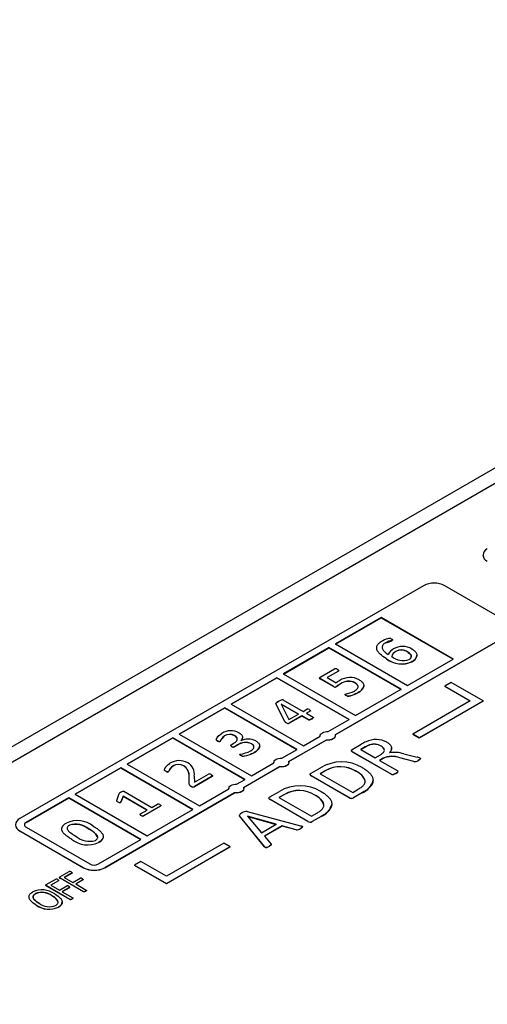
# Model space of a CAD drawing. Header units: millimetres. Extents: x 0 to 559, y 0 to 432.
# Tile 33 of 37: x 393 to 409, y 333 to 366. Entities that reach past the tile are written whole.
import ezdxf

# ---------------------------------------------------------------- set-up
doc = ezdxf.new("R2010")
doc.units = ezdxf.units.MM
doc.header["$LTSCALE"] = 2

msp = doc.modelspace()

# ---------------------------------------------------------------- linework, layer by layer
for p, q in [((434.957, 365.841), (370.115, 328.409)), ((371.006, 328.416), (435.707, 365.767)), ((408.69, 348.014), (408.69, 348.01)), ((406.715, 346.994), (393.28, 339.238)), ((409.544, 345.769), (407.422, 346.994)), ((405.301, 345.932), (403.781, 345.055)), ((403.784, 345.053), (405.301, 345.928)), ((407.705, 344.545), (405.301, 345.932)), ((405.301, 345.928), (405.301, 345.932)), ((405.301, 345.928), (407.702, 344.543)), ((403.77, 342.028), (409.544, 345.361)), ((409.544, 345.357), (403.77, 342.024)), ((403.569, 344.932), (402.048, 344.055)), ((402.052, 344.053), (403.569, 344.928)), ((405.973, 343.544), (403.569, 344.932)), ((403.569, 344.928), (403.569, 344.932)), ((403.569, 344.928), (405.969, 343.542)), ((403.781, 345.055), (406.185, 343.667)), ((405.45, 345.09), (405.45, 345.094)), ((405.675, 345.177), (405.675, 345.181)), ((405.682, 345.199), (405.682, 345.2)), ((405.792, 344.801), (405.792, 344.805)), ((406.188, 344.786), (406.188, 344.782)), ((406.494, 344.672), (406.494, 344.677)), ((405.482, 344.559), (405.482, 344.563)), ((406.185, 343.667), (407.705, 344.545)), ((406.328, 344.462), (406.328, 344.467)), ((401.836, 343.932), (400.316, 343.055)), ((400.319, 343.053), (401.836, 343.928)), ((404.24, 342.544), (401.836, 343.932)), ((401.836, 343.928), (401.836, 343.932)), ((401.836, 343.928), (404.237, 342.542)), ((402.048, 344.055), (404.452, 342.667)), ((403.277, 343.948), (403.757, 344.225)), ((403.884, 344.154), (403.508, 343.937)), ((403.508, 343.937), (403.81, 343.762)), ((403.884, 344.15), (403.511, 343.935)), ((403.884, 344.15), (403.884, 344.154)), ((403.715, 343.637), (403.281, 343.888)), ((403.281, 343.884), (403.281, 343.888)), ((403.715, 343.633), (403.281, 343.884)), ((403.715, 343.633), (403.715, 343.637)), ((403.81, 343.628), (403.81, 343.632)), ((403.954, 343.722), (403.954, 343.726)), ((404.433, 343.759), (404.433, 343.763)), ((404.726, 343.663), (404.726, 343.667)), ((407.634, 343.769), (407.422, 343.647)), ((407.422, 343.647), (408.271, 343.157)), ((407.422, 343.647), (407.422, 343.642)), ((408.267, 343.155), (407.422, 343.642)), ((408.695, 343.157), (407.634, 343.769)), ((404.138, 343.335), (404.138, 343.339)), ((404.452, 342.667), (405.973, 343.544)), ((404.531, 343.425), (404.531, 343.429)), ((400.316, 343.055), (402.72, 341.667)), ((402.086, 342.491), (401.805, 343.069)), ((401.805, 343.065), (401.805, 343.069)), ((402.086, 342.487), (401.805, 343.065)), ((401.975, 343.055), (401.974, 343.054)), ((401.974, 343.054), (402.232, 342.534)), ((402.555, 342.721), (401.975, 343.055)), ((401.975, 343.055), (401.975, 343.051)), ((401.976, 343.051), (402.552, 342.719)), ((402.038, 343.199), (402.711, 342.811)), ((408.271, 343.157), (406.362, 342.055)), ((406.574, 341.932), (408.695, 343.157)), ((408.695, 343.153), (406.574, 341.928)), ((408.695, 343.157), (408.695, 343.153)), ((400.104, 342.932), (398.583, 342.055)), ((398.587, 342.052), (400.104, 342.928)), ((402.508, 341.544), (400.104, 342.932)), ((400.104, 342.928), (400.104, 342.932)), ((400.104, 342.928), (402.504, 341.542)), ((402.232, 342.534), (402.555, 342.721)), ((402.664, 342.658), (402.248, 342.417)), ((402.664, 342.653), (402.248, 342.413)), ((402.888, 342.528), (402.664, 342.658)), ((402.664, 342.653), (402.664, 342.658)), ((402.888, 342.524), (402.664, 342.653)), ((402.711, 342.811), (402.831, 342.88)), ((402.941, 342.817), (402.82, 342.748)), ((402.82, 342.748), (403.044, 342.618)), ((402.941, 342.813), (402.824, 342.746)), ((402.941, 342.813), (402.941, 342.817)), ((402.086, 342.487), (402.086, 342.491)), ((402.153, 342.427), (402.153, 342.431)), ((402.248, 342.413), (402.248, 342.417)), ((402.888, 342.524), (402.888, 342.528)), ((402.991, 342.554), (402.991, 342.558)), ((403.051, 342.601), (403.051, 342.605)), ((403.54, 342.14), (404.24, 342.544)), ((398.583, 342.055), (400.988, 340.667)), ((400.087, 341.994), (400.087, 341.998)), ((400.43, 341.997), (400.43, 342.001)), ((402.72, 341.667), (403.277, 341.988)), ((403.276, 341.996), (403.276, 341.992)), ((403.276, 341.988), (403.276, 341.992)), ((406.362, 342.055), (406.362, 342.05)), ((406.362, 342.055), (406.574, 341.932)), ((406.574, 341.928), (406.362, 342.05)), ((398.371, 341.932), (396.851, 341.054)), ((396.855, 341.052), (398.371, 341.928)), ((400.776, 340.544), (398.371, 341.932)), ((398.371, 341.928), (398.371, 341.932)), ((398.371, 341.928), (400.772, 340.542)), ((399.863, 341.82), (399.863, 341.825)), ((399.941, 341.802), (399.941, 341.806)), ((400.31, 341.694), (400.403, 341.748)), ((400.33, 341.641), (400.33, 341.645)), ((400.522, 341.691), (400.42, 341.632)), ((400.522, 341.687), (400.42, 341.628)), ((400.42, 341.628), (400.42, 341.632)), ((400.522, 341.687), (400.522, 341.691)), ((400.631, 341.832), (400.632, 341.831)), ((400.693, 341.941), (400.693, 341.945)), ((400.991, 341.727), (400.991, 341.732)), ((401.263, 341.655), (401.263, 341.659)), ((402.225, 341.136), (403.471, 341.855)), ((403.471, 341.851), (402.225, 341.132)), ((403.471, 341.855), (403.471, 341.851)), ((404.345, 341.544), (404.644, 341.716)), ((404.931, 341.693), (404.931, 341.697)), ((405.304, 341.654), (405.304, 341.65)), ((406.574, 341.928), (406.574, 341.932)), ((400.606, 341.366), (400.606, 341.362)), ((400.638, 341.337), (400.638, 341.341)), ((401.07, 341.427), (401.07, 341.431)), ((401.995, 341.248), (402.508, 341.544)), ((405.655, 340.707), (404.352, 341.46)), ((404.352, 341.455), (404.352, 341.46)), ((405.655, 340.703), (404.352, 341.455)), ((404.776, 341.624), (404.629, 341.539)), ((404.629, 341.539), (405.108, 341.263)), ((404.633, 341.537), (404.776, 341.62)), ((404.776, 341.62), (404.776, 341.624)), ((405.108, 341.263), (405.278, 341.361)), ((405.649, 341.582), (405.649, 341.586)), ((406.058, 341.395), (406.499, 341.288)), ((396.851, 341.054), (399.255, 339.667)), ((398.38, 340.99), (398.38, 340.994)), ((398.734, 340.994), (398.734, 340.998)), ((400.988, 340.667), (401.732, 341.096)), ((401.732, 341.104), (401.732, 341.1)), ((401.732, 341.096), (401.732, 341.1)), ((405.374, 341.249), (405.253, 341.179)), ((405.253, 341.179), (405.862, 340.828)), ((405.374, 341.245), (405.257, 341.177)), ((405.374, 341.245), (405.374, 341.249)), ((406.389, 341.143), (405.922, 341.262)), ((405.922, 341.258), (405.922, 341.262)), ((406.389, 341.139), (405.922, 341.258)), ((406.389, 341.139), (406.389, 341.143)), ((406.538, 341.172), (406.538, 341.176)), ((406.616, 341.234), (406.616, 341.238)), ((396.639, 340.932), (395.119, 340.054)), ((395.122, 340.052), (396.639, 340.928)), ((399.043, 339.544), (396.639, 340.932)), ((396.639, 340.928), (396.639, 340.932)), ((396.639, 340.928), (399.04, 339.542)), ((398.137, 340.817), (398.137, 340.821)), ((398.226, 340.794), (398.226, 340.798)), ((399.088, 340.649), (399.09, 340.45)), ((399.09, 340.45), (399.557, 340.72)), ((399.683, 340.648), (399.091, 340.306)), ((399.683, 340.644), (399.091, 340.302)), ((399.683, 340.644), (399.683, 340.648)), ((399.691, 340.669), (399.691, 340.67)), ((400.726, 340.271), (401.926, 340.963)), ((401.926, 340.959), (400.726, 340.267)), ((401.926, 340.963), (401.926, 340.959)), ((402.973, 340.751), (403.291, 340.935)), ((404.241, 339.939), (402.979, 340.667)), ((402.979, 340.663), (402.979, 340.667)), ((404.241, 339.935), (402.979, 340.663)), ((403.459, 340.84), (403.277, 340.735)), ((403.277, 340.735), (404.359, 340.111)), ((403.459, 340.836), (403.281, 340.733)), ((403.459, 340.836), (403.459, 340.84)), ((404.471, 340.814), (404.471, 340.81)), ((405.655, 340.703), (405.655, 340.707)), ((405.794, 340.743), (405.794, 340.747)), ((398.921, 340.389), (398.917, 340.634)), ((398.917, 340.63), (398.917, 340.634)), ((398.921, 340.385), (398.917, 340.63)), ((398.921, 340.385), (398.921, 340.389)), ((398.98, 340.312), (398.98, 340.316)), ((400.496, 340.383), (400.776, 340.544)), ((405.035, 340.512), (405.035, 340.516)), ((395.119, 340.054), (397.523, 338.666)), ((396.109, 337.605), (400.427, 340.098)), ((400.427, 340.094), (396.109, 337.601)), ((396.509, 339.841), (396.586, 340.073)), ((396.741, 340.148), (397.67, 339.612)), ((399.091, 340.302), (399.091, 340.306)), ((399.255, 339.667), (400.233, 340.231)), ((400.233, 340.239), (400.233, 340.235)), ((400.233, 340.231), (400.233, 340.235)), ((400.427, 340.098), (400.427, 340.094)), ((401.6, 339.959), (401.918, 340.143)), ((402.086, 340.047), (401.905, 339.943)), ((402.086, 340.043), (401.908, 339.941)), ((402.086, 340.043), (402.086, 340.047)), ((403.099, 340.022), (403.099, 340.018)), ((404.359, 340.111), (404.542, 340.217)), ((404.685, 340.107), (404.387, 339.935)), ((404.685, 340.103), (404.387, 339.931)), ((404.685, 340.103), (404.685, 340.107)), ((394.907, 339.932), (393.492, 339.115)), ((393.492, 339.111), (394.907, 339.928)), ((397.311, 338.544), (394.907, 339.932)), ((394.907, 339.928), (394.907, 339.932)), ((394.907, 339.928), (397.307, 338.542)), ((396.549, 339.787), (396.549, 339.791)), ((396.718, 339.981), (396.643, 339.794)), ((396.718, 339.977), (396.643, 339.789)), ((396.643, 339.789), (396.643, 339.794)), ((397.514, 339.522), (396.718, 339.981)), ((396.718, 339.977), (396.718, 339.981)), ((397.51, 339.52), (396.718, 339.977)), ((397.67, 339.612), (397.859, 339.722)), ((402.868, 339.146), (401.607, 339.875)), ((401.607, 339.87), (401.607, 339.875)), ((402.868, 339.142), (401.607, 339.87)), ((401.905, 339.943), (402.986, 339.318)), ((403.663, 339.719), (403.663, 339.724)), ((404.241, 339.935), (404.241, 339.939)), ((404.387, 339.931), (404.387, 339.935)), ((397.294, 339.395), (397.514, 339.522)), ((397.32, 339.342), (397.32, 339.346)), ((397.968, 339.658), (397.404, 339.332)), ((397.968, 339.654), (397.404, 339.328)), ((397.404, 339.328), (397.404, 339.332)), ((397.523, 338.666), (399.043, 339.544)), ((397.968, 339.654), (397.968, 339.658)), ((401.422, 338.308), (400.595, 339.335)), ((400.595, 339.331), (400.595, 339.335)), ((400.847, 339.479), (402.626, 339.002)), ((402.986, 339.318), (403.17, 339.424)), ((393.492, 339.115), (393.492, 339.111)), ((394.931, 339.018), (394.931, 339.022)), ((401.422, 338.304), (400.595, 339.331)), ((400.861, 339.316), (400.86, 339.315)), ((400.86, 339.315), (401.322, 338.766)), ((401.816, 339.051), (400.861, 339.316)), ((400.861, 339.316), (400.861, 339.314)), ((400.863, 339.311), (401.811, 339.048)), ((401.322, 338.766), (401.816, 339.051)), ((402.868, 339.142), (402.868, 339.146)), ((403.312, 339.314), (403.014, 339.142)), ((403.312, 339.31), (403.014, 339.138)), ((403.014, 339.138), (403.014, 339.142)), ((403.312, 339.31), (403.312, 339.314)), ((393.28, 338.83), (395.401, 337.605)), ((393.28, 338.826), (393.28, 338.83)), ((395.401, 337.601), (393.28, 338.826)), ((393.492, 338.952), (395.614, 337.728)), ((395.584, 338.886), (395.584, 338.882)), ((402.011, 338.995), (401.421, 338.655)), ((402.011, 338.991), (401.423, 338.652)), ((402.473, 338.869), (402.011, 338.995)), ((402.011, 338.991), (402.011, 338.995)), ((402.473, 338.865), (402.011, 338.991)), ((402.473, 338.865), (402.473, 338.869)), ((402.616, 338.909), (402.616, 338.913)), ((395.002, 338.551), (395.002, 338.555)), ((395.896, 337.728), (397.311, 338.544)), ((395.901, 338.443), (395.901, 338.447)), ((396.055, 338.642), (396.054, 338.619)), ((396.056, 338.638), (396.056, 338.643)), ((400.068, 338.422), (398.159, 337.319)), ((400.281, 338.299), (400.068, 338.422)), ((401.421, 338.655), (401.641, 338.393)), ((401.645, 338.358), (401.645, 338.362)), ((398.159, 337.074), (400.281, 338.299)), ((400.281, 338.295), (398.159, 337.07)), ((400.281, 338.299), (400.281, 338.295)), ((401.422, 338.304), (401.422, 338.308)), ((401.575, 338.307), (401.575, 338.311)), ((397.311, 337.809), (397.099, 337.687)), ((398.159, 337.319), (397.311, 337.809)), ((394.608, 337.301), (394.923, 337.483)), ((395.018, 337.428), (394.761, 337.28)), ((395.018, 337.424), (394.765, 337.278)), ((395.018, 337.424), (395.018, 337.428)), ((395.02, 337.443), (395.02, 337.443)), ((395.401, 337.605), (395.401, 337.601)), ((396.109, 337.601), (396.109, 337.605)), ((397.099, 337.687), (397.099, 337.683)), ((397.099, 337.687), (398.159, 337.074)), ((398.159, 337.07), (397.099, 337.683)), ((394.161, 337.043), (394.476, 337.225)), ((394.57, 337.17), (394.314, 337.022)), ((394.57, 337.166), (394.317, 337.02)), ((394.57, 337.166), (394.57, 337.17)), ((394.572, 337.185), (394.572, 337.185)), ((395.397, 336.806), (394.619, 337.255)), ((394.619, 337.251), (394.619, 337.255)), ((395.397, 336.802), (394.619, 337.251)), ((394.761, 337.28), (395.047, 337.115)), ((395.047, 337.115), (395.289, 337.255)), ((395.382, 337.202), (395.14, 337.062)), ((395.14, 337.062), (395.49, 336.859)), ((395.382, 337.197), (395.143, 337.059)), ((395.382, 337.197), (395.382, 337.202)), ((395.384, 337.216), (395.384, 337.216)), ((398.159, 337.07), (398.159, 337.074)), ((393.803, 336.737), (393.803, 336.741)), ((394.95, 336.547), (394.171, 336.997)), ((394.171, 336.993), (394.171, 336.997)), ((394.95, 336.543), (394.171, 336.993)), ((394.314, 337.022), (394.6, 336.857)), ((394.6, 336.857), (394.842, 336.997)), ((394.935, 336.943), (394.693, 336.803)), ((394.693, 336.803), (395.043, 336.601)), ((394.935, 336.939), (394.696, 336.801)), ((394.935, 336.939), (394.935, 336.943)), ((394.937, 336.958), (394.937, 336.958)), ((395.397, 336.802), (395.397, 336.806)), ((395.464, 336.816), (395.464, 336.82)), ((395.495, 336.84), (395.495, 336.844)), ((394.352, 336.67), (394.352, 336.666)), ((394.692, 336.452), (394.692, 336.456)), ((394.95, 336.543), (394.95, 336.547)), ((395.017, 336.558), (395.017, 336.562)), ((395.048, 336.582), (395.048, 336.586)), ((393.83, 336.357), (393.83, 336.361)), ((394.564, 336.287), (394.564, 336.291))]:
    msp.add_line(p, q)
at = {"flags": 128}
for points in [[(405.345, 345.16), (405.36, 345.168), (405.42, 345.198), (405.486, 345.224), (405.527, 345.237), (405.556, 345.245), (405.576, 345.248), (405.591, 345.247), (405.612, 345.242), (405.643, 345.227)], [(405.482, 344.563), (405.468, 344.572), (405.413, 344.605), (405.361, 344.64), (405.313, 344.677), (405.268, 344.715), (405.248, 344.735), (405.23, 344.756), (405.213, 344.777), (405.198, 344.798), (405.184, 344.82), (405.173, 344.842), (405.164, 344.865), (405.159, 344.888), (405.156, 344.911), (405.156, 344.934), (405.159, 344.957), (405.166, 344.98), (405.175, 345.002), (405.188, 345.024), (405.203, 345.045), (405.221, 345.066), (405.241, 345.086), (405.264, 345.105), (405.288, 345.123), (405.316, 345.142), (405.345, 345.16)], [(405.45, 345.094), (405.436, 345.086), (405.41, 345.068), (405.388, 345.049), (405.368, 345.029), (405.354, 345.007), (405.344, 344.985), (405.338, 344.962), (405.337, 344.939), (405.341, 344.916), (405.348, 344.893), (405.359, 344.871), (405.372, 344.849), (405.389, 344.828), (405.408, 344.808), (405.429, 344.788), (405.452, 344.769), (405.476, 344.75), (405.507, 344.728), (405.541, 344.706)], [(405.643, 345.227), (405.657, 345.218), (405.671, 345.21), (405.682, 345.2), (405.684, 345.194), (405.683, 345.188), (405.679, 345.184), (405.675, 345.181)], [(405.643, 345.222), (405.657, 345.214), (405.682, 345.196), (405.684, 345.19), (405.683, 345.184), (405.68, 345.18), (405.675, 345.177)], [(406.232, 344.537), (406.246, 344.545), (406.259, 344.554), (406.27, 344.564), (406.289, 344.584), (406.296, 344.595), (406.302, 344.606), (406.305, 344.617), (406.308, 344.629), (406.307, 344.652), (406.301, 344.674), (406.29, 344.697), (406.283, 344.707), (406.265, 344.728), (406.244, 344.747), (406.217, 344.767), (406.188, 344.786)], [(406.188, 344.782), (406.201, 344.774), (406.251, 344.737), (406.281, 344.705), (406.299, 344.675), (406.307, 344.648), (406.304, 344.626)], [(406.329, 344.884), (406.343, 344.876), (406.37, 344.859), (406.394, 344.84), (406.417, 344.821), (406.437, 344.801), (406.454, 344.781), (406.469, 344.759), (406.48, 344.737), (406.489, 344.714), (406.493, 344.691), (406.493, 344.668), (406.49, 344.645), (406.484, 344.622), (406.473, 344.6), (406.46, 344.578), (406.444, 344.557), (406.425, 344.537), (406.403, 344.517), (406.379, 344.499), (406.354, 344.482), (406.328, 344.467)], [(403.281, 343.888), (403.267, 343.897), (403.256, 343.91), (403.253, 343.921), (403.257, 343.931), (403.277, 343.948)], [(403.254, 343.919), (403.257, 343.927), (403.277, 343.944)], [(403.85, 344.207), (403.864, 344.199), (403.876, 344.19), (403.89, 344.175), (403.892, 344.168), (403.892, 344.162), (403.888, 344.157), (403.884, 344.154)], [(403.85, 344.203), (403.864, 344.195), (403.886, 344.175), (403.891, 344.168), (403.892, 344.159), (403.889, 344.154), (403.884, 344.15)], [(403.954, 343.722), (403.94, 343.714), (403.886, 343.679), (403.849, 343.653), (403.81, 343.628)], [(404.414, 343.487), (404.428, 343.496), (404.454, 343.513), (404.478, 343.532), (404.499, 343.551), (404.516, 343.572), (404.529, 343.594), (404.536, 343.617), (404.538, 343.64), (404.533, 343.663), (404.522, 343.685), (404.507, 343.707), (404.486, 343.726), (404.461, 343.745), (404.433, 343.763)], [(404.537, 343.619), (404.537, 343.643), (404.528, 343.67), (404.489, 343.72), (404.433, 343.759)], [(404.574, 343.862), (404.588, 343.853), (404.615, 343.836), (404.639, 343.818), (404.661, 343.798), (404.68, 343.778), (404.696, 343.757), (404.709, 343.735), (404.719, 343.713), (404.724, 343.69), (404.726, 343.667), (404.724, 343.644), (404.719, 343.621), (404.71, 343.598), (404.699, 343.576), (404.684, 343.554), (404.667, 343.534), (404.647, 343.513), (404.625, 343.494), (404.602, 343.475), (404.577, 343.457), (404.531, 343.429)], [(404.138, 343.339), (404.124, 343.347), (404.107, 343.361), (404.102, 343.367), (404.101, 343.374), (404.103, 343.378), (404.106, 343.382), (404.108, 343.383)], [(404.138, 343.335), (404.124, 343.343), (404.107, 343.357), (404.102, 343.363), (404.101, 343.37), (404.101, 343.371)], [(404.531, 343.429), (404.516, 343.421), (404.456, 343.39), (404.392, 343.363), (404.358, 343.35), (404.324, 343.339), (404.288, 343.328), (404.261, 343.321), (404.227, 343.314), (404.207, 343.313), (404.188, 343.316), (404.161, 343.326), (404.138, 343.339)], [(404.531, 343.425), (404.516, 343.417), (404.456, 343.386), (404.392, 343.359), (404.358, 343.346), (404.324, 343.335), (404.273, 343.32), (404.234, 343.311), (404.213, 343.309), (404.195, 343.31), (404.17, 343.318), (404.138, 343.335)], [(401.805, 343.069), (401.806, 343.08), (401.814, 343.092)], [(401.805, 343.065), (401.806, 343.076), (401.814, 343.088)], [(401.818, 343.094), (401.845, 343.115), (401.895, 343.146)], [(401.895, 343.15), (401.909, 343.158), (401.97, 343.188), (401.989, 343.195), (402.015, 343.202), (402.025, 343.203), (402.031, 343.202), (402.038, 343.199)], [(402.917, 342.866), (402.931, 342.858), (402.948, 342.84), (402.951, 342.833), (402.949, 342.825), (402.944, 342.819), (402.941, 342.817)], [(402.917, 342.862), (402.931, 342.854), (402.947, 342.837)], [(402.951, 342.829), (402.951, 342.829), (402.949, 342.821), (402.944, 342.815), (402.941, 342.813)], [(403.044, 342.618), (403.05, 342.613), (403.052, 342.609), (403.05, 342.603), (403.044, 342.595), (403.036, 342.588), (403.018, 342.574), (402.991, 342.558)], [(402.991, 342.558), (402.976, 342.55), (402.946, 342.535), (402.934, 342.53), (402.916, 342.525), (402.908, 342.524), (402.899, 342.524), (402.892, 342.526), (402.888, 342.528)], [(402.991, 342.554), (402.976, 342.546), (402.946, 342.53), (402.921, 342.522), (402.912, 342.52), (402.903, 342.52), (402.896, 342.521), (402.889, 342.524), (402.888, 342.524)], [(399.863, 341.825), (399.849, 341.833), (399.837, 341.842), (399.829, 341.849), (399.823, 341.858), (399.82, 341.871), (399.823, 341.886), (399.835, 341.915), (399.852, 341.943), (399.873, 341.969), (399.897, 341.995), (399.924, 342.02), (399.954, 342.044), (400.008, 342.079)], [(399.863, 341.82), (399.849, 341.829), (399.827, 341.847), (399.82, 341.867), (399.835, 341.911), (399.849, 341.935), (399.867, 341.958), (399.909, 342.003), (399.933, 342.024), (400.008, 342.074)], [(400.403, 341.748), (400.417, 341.757), (400.443, 341.774), (400.466, 341.793), (400.486, 341.813), (400.502, 341.834), (400.512, 341.857), (400.517, 341.88), (400.516, 341.903), (400.509, 341.925), (400.495, 341.947), (400.477, 341.968), (400.455, 341.985), (400.43, 342.001)], [(400.572, 342.1), (400.585, 342.091), (400.611, 342.074), (400.635, 342.055), (400.655, 342.035), (400.671, 342.014), (400.683, 341.992), (400.691, 341.969), (400.693, 341.946), (400.691, 341.923), (400.684, 341.9), (400.672, 341.878), (400.664, 341.866), (400.649, 341.849), (400.631, 341.832)], [(403.277, 341.988), (403.279, 342.018), (403.293, 342.047), (403.316, 342.074), (403.349, 342.098), (403.39, 342.117), (403.437, 342.131), (403.487, 342.138), (403.54, 342.14)], [(403.77, 342.028), (403.776, 341.992), (403.766, 341.956), (403.742, 341.922), (403.703, 341.894), (403.653, 341.871), (403.595, 341.857), (403.533, 341.852), (403.471, 341.855)], [(403.77, 342.024), (403.776, 341.988), (403.766, 341.952), (403.742, 341.918), (403.703, 341.89), (403.653, 341.867), (403.595, 341.853), (403.533, 341.847), (403.471, 341.851)], [(399.941, 341.806), (399.932, 341.802), (399.924, 341.801), (399.917, 341.801), (399.905, 341.804), (399.887, 341.811), (399.863, 341.825)], [(400.33, 341.645), (400.316, 341.654), (400.301, 341.667), (400.297, 341.676), (400.299, 341.684), (400.305, 341.691), (400.31, 341.694)], [(400.959, 341.493), (400.973, 341.501), (400.999, 341.519), (401.022, 341.537), (401.042, 341.558), (401.057, 341.579), (401.068, 341.601), (401.072, 341.622), (401.07, 341.643), (401.063, 341.662), (401.052, 341.681), (401.036, 341.698), (401.016, 341.716), (400.991, 341.732)], [(401.071, 341.614), (401.072, 341.619), (401.061, 341.662), (401.047, 341.683), (400.991, 341.727)], [(401.131, 341.831), (401.145, 341.822), (401.171, 341.805), (401.195, 341.786), (401.215, 341.766), (401.232, 341.746), (401.246, 341.724), (401.255, 341.701), (401.261, 341.678), (401.263, 341.655), (401.26, 341.632), (401.254, 341.609), (401.244, 341.587), (401.23, 341.565), (401.214, 341.544), (401.195, 341.524), (401.174, 341.504), (401.152, 341.485), (401.127, 341.467), (401.099, 341.449), (401.07, 341.431)], [(405.278, 341.361), (405.291, 341.37), (405.318, 341.387), (405.342, 341.405), (405.364, 341.425), (405.382, 341.445), (405.396, 341.467), (405.406, 341.489), (405.411, 341.512), (405.41, 341.536), (405.403, 341.558), (405.391, 341.581), (405.374, 341.601), (405.353, 341.621), (405.329, 341.638), (405.304, 341.654)], [(405.495, 341.784), (405.509, 341.776), (405.535, 341.759), (405.56, 341.74), (405.582, 341.721), (405.602, 341.701), (405.618, 341.68), (405.631, 341.658), (405.641, 341.636), (405.647, 341.613), (405.649, 341.59), (405.648, 341.567), (405.644, 341.544), (405.637, 341.521), (405.627, 341.498), (405.615, 341.476), (405.599, 341.453), (405.582, 341.431)], [(400.638, 341.341), (400.625, 341.349), (400.61, 341.361), (400.605, 341.367), (400.604, 341.372), (400.605, 341.376), (400.611, 341.382)], [(400.638, 341.337), (400.625, 341.345), (400.61, 341.356), (400.605, 341.363), (400.604, 341.368), (400.605, 341.372), (400.611, 341.378)], [(401.07, 341.431), (401.056, 341.423), (400.996, 341.393), (400.931, 341.366), (400.862, 341.342), (400.827, 341.331), (400.773, 341.319), (400.745, 341.314), (400.716, 341.312), (400.693, 341.316), (400.674, 341.322), (400.658, 341.33), (400.638, 341.341)], [(401.07, 341.427), (401.056, 341.419), (400.996, 341.388), (400.931, 341.361), (400.862, 341.338), (400.827, 341.327), (400.773, 341.315), (400.716, 341.308), (400.692, 341.312), (400.657, 341.326), (400.638, 341.337)], [(404.352, 341.46), (404.338, 341.468), (404.318, 341.488), (404.314, 341.503), (404.321, 341.522), (404.339, 341.539), (404.345, 341.544)], [(398.137, 340.821), (398.123, 340.829), (398.11, 340.838), (398.096, 340.853), (398.094, 340.861), (398.094, 340.874), (398.102, 340.9), (398.115, 340.925), (398.13, 340.949), (398.148, 340.972), (398.192, 341.018), (398.217, 341.039), (398.246, 341.06), (398.278, 341.08)], [(398.137, 340.817), (398.123, 340.825), (398.1, 340.844), (398.094, 340.861), (398.107, 340.905), (398.136, 340.953), (398.155, 340.976), (398.176, 340.998), (398.222, 341.039), (398.278, 341.076)], [(401.732, 341.096), (401.735, 341.127), (401.748, 341.156), (401.772, 341.183), (401.805, 341.206), (401.846, 341.225), (401.892, 341.239), (401.943, 341.247), (401.995, 341.248)], [(402.225, 341.136), (402.232, 341.1), (402.222, 341.064), (402.197, 341.031), (402.158, 341.002), (402.109, 340.98), (402.051, 340.965), (401.989, 340.96), (401.926, 340.963)], [(402.225, 341.132), (402.232, 341.096), (402.222, 341.06), (402.197, 341.027), (402.158, 340.998), (402.109, 340.976), (402.051, 340.961), (401.989, 340.956), (401.926, 340.959)], [(406.603, 341.255), (406.613, 341.248), (406.616, 341.242), (406.616, 341.237), (406.608, 341.226), (406.597, 341.215), (406.568, 341.195), (406.538, 341.176)], [(406.603, 341.251), (406.613, 341.244), (406.614, 341.241)], [(398.226, 340.798), (398.218, 340.794), (398.21, 340.793), (398.2, 340.794), (398.182, 340.799), (398.163, 340.807), (398.137, 340.821)], [(399.651, 340.703), (399.665, 340.694), (399.677, 340.685), (399.69, 340.672), (399.693, 340.664), (399.691, 340.656), (399.685, 340.65), (399.683, 340.648)], [(399.651, 340.699), (399.665, 340.69), (399.688, 340.67), (399.693, 340.662), (399.693, 340.655), (399.689, 340.649), (399.683, 340.644)], [(402.979, 340.667), (402.966, 340.675), (402.946, 340.695), (402.942, 340.71), (402.948, 340.73), (402.966, 340.746), (402.973, 340.751)], [(404.542, 340.217), (404.556, 340.225), (404.584, 340.242), (404.61, 340.259), (404.636, 340.277), (404.659, 340.296), (404.682, 340.315), (404.702, 340.335), (404.721, 340.355), (404.737, 340.376), (404.75, 340.398), (404.76, 340.42), (404.764, 340.432), (404.768, 340.443), (404.771, 340.466), (404.772, 340.489), (404.769, 340.512), (404.764, 340.535), (404.756, 340.558), (404.745, 340.58), (404.731, 340.602), (404.716, 340.623), (404.698, 340.644), (404.679, 340.664), (404.658, 340.684), (404.636, 340.703), (404.612, 340.722), (404.587, 340.74), (404.562, 340.758), (404.536, 340.775), (404.508, 340.792), (404.471, 340.814)], [(404.671, 340.939), (404.685, 340.931), (404.712, 340.914), (404.74, 340.897), (404.766, 340.88), (404.792, 340.862), (404.817, 340.844), (404.841, 340.826), (404.864, 340.807), (404.886, 340.788), (404.907, 340.768), (404.926, 340.748), (404.945, 340.727), (404.962, 340.706), (404.977, 340.685), (404.991, 340.663), (405.003, 340.641), (405.014, 340.619), (405.022, 340.596), (405.029, 340.574), (405.033, 340.551), (405.035, 340.528), (405.035, 340.505), (405.033, 340.481), (405.029, 340.459), (405.023, 340.436), (405.014, 340.413), (405.004, 340.391), (404.992, 340.369), (404.978, 340.347), (404.962, 340.326), (404.945, 340.305), (404.926, 340.285), (404.905, 340.265), (404.884, 340.245), (404.862, 340.226), (404.838, 340.207), (404.814, 340.189), (404.788, 340.171), (404.762, 340.154), (404.735, 340.137), (404.685, 340.107)], [(405.794, 340.747), (405.78, 340.739), (405.717, 340.71), (405.7, 340.705), (405.682, 340.701), (405.672, 340.701), (405.663, 340.704), (405.655, 340.707)], [(405.794, 340.743), (405.78, 340.735), (405.717, 340.706), (405.7, 340.7), (405.682, 340.697), (405.672, 340.697), (405.663, 340.7), (405.655, 340.703)], [(400.233, 340.231), (400.236, 340.261), (400.249, 340.29), (400.273, 340.317), (400.306, 340.341), (400.346, 340.36), (400.393, 340.374), (400.444, 340.381), (400.496, 340.383)], [(396.645, 340.119), (396.66, 340.127), (396.691, 340.143), (396.704, 340.148), (396.722, 340.152), (396.731, 340.152), (396.738, 340.15), (396.741, 340.148)], [(400.726, 340.271), (400.732, 340.235), (400.723, 340.199), (400.698, 340.165), (400.659, 340.137), (400.61, 340.114), (400.552, 340.1), (400.49, 340.094), (400.427, 340.098)], [(400.726, 340.267), (400.732, 340.231), (400.723, 340.195), (400.698, 340.161), (400.659, 340.133), (400.61, 340.11), (400.552, 340.096), (400.49, 340.09), (400.427, 340.094)], [(403.17, 339.424), (403.184, 339.433), (403.211, 339.449), (403.238, 339.467), (403.263, 339.485), (403.287, 339.503), (403.309, 339.522), (403.33, 339.542), (403.348, 339.563), (403.364, 339.584), (403.377, 339.606), (403.388, 339.628), (403.392, 339.639), (403.395, 339.651), (403.399, 339.674), (403.399, 339.697), (403.397, 339.72), (403.391, 339.743), (403.383, 339.765), (403.372, 339.788), (403.359, 339.809), (403.343, 339.831), (403.325, 339.851), (403.306, 339.872), (403.285, 339.891), (403.263, 339.911), (403.239, 339.929), (403.215, 339.947), (403.189, 339.965), (403.163, 339.983), (403.136, 340), (403.099, 340.022)], [(403.298, 340.147), (403.312, 340.138), (403.34, 340.122), (403.367, 340.105), (403.394, 340.088), (403.419, 340.07), (403.444, 340.052), (403.468, 340.033), (403.491, 340.014), (403.513, 339.995), (403.534, 339.975), (403.554, 339.955), (403.572, 339.935), (403.589, 339.914), (403.605, 339.893), (403.618, 339.871), (403.631, 339.849), (403.641, 339.827), (403.65, 339.804), (403.656, 339.781), (403.66, 339.758), (403.663, 339.735), (403.663, 339.712), (403.66, 339.689), (403.656, 339.666), (403.65, 339.643), (403.642, 339.621), (403.631, 339.598), (403.619, 339.576), (403.605, 339.555), (403.589, 339.534), (403.572, 339.513), (403.553, 339.492), (403.533, 339.472), (403.512, 339.453), (403.489, 339.434), (403.466, 339.415), (403.441, 339.397), (403.415, 339.379), (403.389, 339.362), (403.362, 339.345), (403.312, 339.314)], [(396.549, 339.791), (396.535, 339.799), (396.523, 339.808), (396.51, 339.821), (396.507, 339.833), (396.509, 339.841)], [(396.643, 339.794), (396.636, 339.783), (396.626, 339.773), (396.62, 339.769), (396.614, 339.768), (396.607, 339.767), (396.598, 339.769), (396.578, 339.776), (396.549, 339.791)], [(396.643, 339.789), (396.636, 339.779), (396.626, 339.768), (396.62, 339.765), (396.614, 339.764), (396.607, 339.763), (396.598, 339.764), (396.578, 339.772), (396.549, 339.787)], [(397.944, 339.706), (397.957, 339.698), (397.973, 339.682), (397.977, 339.674), (397.976, 339.666), (397.97, 339.66), (397.968, 339.658)], [(401.607, 339.875), (401.593, 339.883), (401.573, 339.903), (401.569, 339.918), (401.576, 339.937), (401.593, 339.954), (401.6, 339.959)], [(397.32, 339.346), (397.306, 339.355), (397.289, 339.371), (397.285, 339.379), (397.286, 339.387), (397.291, 339.393), (397.294, 339.395)], [(400.595, 339.335), (400.589, 339.346), (400.589, 339.352)], [(400.595, 339.331), (400.589, 339.342), (400.589, 339.348)], [(395.002, 338.555), (394.988, 338.564), (394.96, 338.58), (394.933, 338.597), (394.907, 338.615), (394.881, 338.632), (394.856, 338.65), (394.832, 338.669), (394.808, 338.687), (394.786, 338.707), (394.765, 338.726), (394.746, 338.747), (394.728, 338.767), (394.713, 338.789), (394.7, 338.81), (394.694, 338.822), (394.689, 338.833), (394.685, 338.844), (394.681, 338.855), (394.678, 338.867), (394.677, 338.878), (394.676, 338.89), (394.677, 338.913), (394.679, 338.924), (394.682, 338.936), (394.686, 338.947), (394.69, 338.958), (394.696, 338.97), (394.702, 338.98), (394.71, 338.991), (394.718, 339.002), (394.727, 339.012), (394.737, 339.022), (394.748, 339.032), (394.759, 339.041), (394.771, 339.051), (394.783, 339.06), (394.806, 339.075), (394.83, 339.09)], [(394.931, 339.022), (394.918, 339.013), (394.893, 338.995), (394.875, 338.976), (394.863, 338.957), (394.857, 338.938), (394.856, 338.919), (394.86, 338.899), (394.867, 338.88), (394.877, 338.861), (394.89, 338.843), (394.905, 338.826), (394.939, 338.792), (394.979, 338.76), (395.022, 338.73), (395.044, 338.715), (395.09, 338.686), (395.148, 338.651)], [(395.8, 338.515), (395.814, 338.523), (395.838, 338.542), (395.857, 338.561), (395.87, 338.583), (395.875, 338.603), (395.876, 338.623), (395.871, 338.643), (395.863, 338.662), (395.851, 338.681), (395.821, 338.717), (395.804, 338.735), (395.765, 338.768), (395.722, 338.8), (395.676, 338.83), (395.584, 338.886)], [(395.73, 338.982), (395.744, 338.973), (395.772, 338.957), (395.799, 338.94), (395.826, 338.922), (395.852, 338.905), (395.877, 338.887), (395.901, 338.869), (395.924, 338.85), (395.947, 338.831), (395.968, 338.811), (395.987, 338.791), (396.004, 338.77), (396.012, 338.759), (396.02, 338.749), (396.033, 338.727), (396.039, 338.716), (396.044, 338.704), (396.051, 338.682), (396.054, 338.67), (396.056, 338.659), (396.056, 338.647), (396.055, 338.624), (396.053, 338.613), (396.05, 338.601), (396.047, 338.59), (396.042, 338.579), (396.036, 338.568), (396.03, 338.557), (396.022, 338.546), (396.014, 338.535), (396.005, 338.525), (395.995, 338.515), (395.984, 338.505), (395.973, 338.496), (395.961, 338.486), (395.949, 338.477), (395.926, 338.462), (395.901, 338.447)], [(402.626, 339.002), (402.644, 338.997), (402.677, 338.983), (402.685, 338.977), (402.688, 338.97), (402.687, 338.964), (402.68, 338.955), (402.659, 338.939), (402.616, 338.913)], [(401.641, 338.393), (401.648, 338.382), (401.648, 338.371), (401.641, 338.358), (401.624, 338.343), (401.575, 338.311)], [(401.637, 338.35), (401.593, 338.319), (401.575, 338.307)], [(401.641, 338.389), (401.648, 338.378), (401.648, 338.367)], [(401.575, 338.311), (401.56, 338.303), (401.531, 338.288), (401.515, 338.281), (401.498, 338.275), (401.485, 338.272), (401.475, 338.272), (401.465, 338.274), (401.453, 338.279), (401.431, 338.298), (401.422, 338.308)], [(401.575, 338.307), (401.56, 338.299), (401.531, 338.284), (401.506, 338.274), (401.491, 338.269), (401.48, 338.268), (401.469, 338.269), (401.46, 338.272), (401.446, 338.28), (401.422, 338.304)], [(394.989, 337.466), (395.003, 337.458), (395.015, 337.448), (395.021, 337.441), (395.022, 337.436), (395.021, 337.432), (395.02, 337.43), (395.018, 337.428)], [(395.019, 337.439), (395.021, 337.437), (395.022, 337.431), (395.021, 337.428), (395.02, 337.426), (395.018, 337.424)], [(394.171, 336.997), (394.158, 337.005), (394.149, 337.016), (394.147, 337.025), (394.15, 337.033), (394.161, 337.043)], [(394.542, 337.208), (394.556, 337.199), (394.568, 337.19), (394.574, 337.183), (394.575, 337.177), (394.574, 337.174), (394.572, 337.172), (394.57, 337.17)], [(394.572, 337.181), (394.574, 337.179), (394.575, 337.173), (394.574, 337.17), (394.572, 337.167), (394.57, 337.166)], [(394.619, 337.255), (394.606, 337.264), (394.596, 337.274), (394.594, 337.283), (394.597, 337.292), (394.608, 337.301)], [(395.354, 337.239), (395.368, 337.231), (395.38, 337.222), (395.386, 337.214), (395.387, 337.209), (395.386, 337.205), (395.382, 337.202)], [(393.83, 336.361), (393.816, 336.37), (393.762, 336.404), (393.712, 336.44), (393.689, 336.459), (393.668, 336.479), (393.648, 336.499), (393.631, 336.52), (393.616, 336.541), (393.603, 336.563), (393.593, 336.585), (393.588, 336.608), (393.585, 336.631), (393.587, 336.654), (393.593, 336.677), (393.603, 336.699), (393.618, 336.721), (393.636, 336.742), (393.658, 336.761), (393.684, 336.781), (393.713, 336.799)], [(393.803, 336.741), (393.79, 336.732), (393.765, 336.714), (393.754, 336.704), (393.738, 336.685), (393.728, 336.664), (393.723, 336.643), (393.724, 336.622), (393.728, 336.601), (393.737, 336.58), (393.75, 336.56), (393.765, 336.541), (393.783, 336.522), (393.803, 336.504), (393.825, 336.487), (393.87, 336.454), (393.921, 336.423)], [(393.921, 336.419), (393.907, 336.427), (393.853, 336.462), (393.805, 336.498), (393.764, 336.538), (393.738, 336.575), (393.726, 336.605), (393.723, 336.636), (393.741, 336.685), (393.784, 336.724), (393.803, 336.737)], [(394.442, 336.731), (394.456, 336.723), (394.51, 336.689), (394.56, 336.653), (394.605, 336.615), (394.625, 336.595), (394.643, 336.574), (394.658, 336.553), (394.672, 336.531), (394.682, 336.509), (394.689, 336.486), (394.692, 336.463), (394.691, 336.44), (394.685, 336.417), (394.676, 336.394), (394.662, 336.372), (394.645, 336.352), (394.624, 336.332), (394.6, 336.314), (394.564, 336.291)], [(394.907, 336.981), (394.92, 336.973), (394.933, 336.963), (394.938, 336.956), (394.94, 336.95), (394.939, 336.947), (394.935, 336.943)], [(395.464, 336.82), (395.45, 336.813), (395.433, 336.806), (395.42, 336.802), (395.414, 336.801), (395.407, 336.802), (395.4, 336.804), (395.397, 336.806)], [(395.464, 336.816), (395.45, 336.809), (395.433, 336.802), (395.42, 336.798), (395.414, 336.797), (395.407, 336.798), (395.4, 336.8), (395.397, 336.802)], [(395.49, 336.859), (395.496, 336.855), (395.497, 336.851), (395.496, 336.847), (395.488, 336.837), (395.477, 336.828), (395.464, 336.82)], [(395.49, 336.855), (395.496, 336.85), (395.497, 336.847), (395.496, 336.842), (395.488, 336.833), (395.464, 336.816)], [(394.473, 336.35), (394.486, 336.359), (394.511, 336.377), (394.522, 336.386), (394.531, 336.397), (394.545, 336.418), (394.552, 336.44), (394.554, 336.462), (394.55, 336.485), (394.541, 336.507), (394.529, 336.528), (394.513, 336.548), (394.494, 336.568), (394.473, 336.587), (394.451, 336.605), (394.403, 336.639), (394.352, 336.67)], [(395.017, 336.562), (395.002, 336.554), (394.986, 336.548), (394.973, 336.544), (394.966, 336.543), (394.96, 336.544), (394.953, 336.546), (394.95, 336.547)], [(395.017, 336.558), (395.002, 336.55), (394.986, 336.544), (394.973, 336.54), (394.966, 336.539), (394.96, 336.54), (394.953, 336.542), (394.95, 336.543)], [(395.043, 336.601), (395.048, 336.596), (395.05, 336.592), (395.049, 336.588), (395.04, 336.579), (395.03, 336.57), (395.017, 336.562)], [(395.043, 336.597), (395.048, 336.592), (395.05, 336.588), (395.049, 336.584), (395.04, 336.574), (395.017, 336.558)]]:
    msp.add_lwpolyline(points, dxfattribs=at)
for centre, radius, start, end in [((408.914, 348.014), 0.218, 110.7834, 249.2166), ((408.94, 348.035), 0.251, 185.6948, 245.6253), ((407.069, 346.311), 0.769, 62.6097, 117.3903), ((406.143, 343.641), 1.61, 106.878, 115.4909), ((405.244, 345.957), 0.891, 283.3874, 298.9816), ((406.02, 344.387), 0.586, 58.1579, 121.2371), ((405.907, 344.528), 0.407, 117.865, 153.9784), ((405.925, 344.553), 0.285, 117.7733, 161.5276), ((405.911, 344.561), 0.268, 116.3476, 162.9533), ((406.035, 345.089), 0.586, 229.5071, 289.5893), ((405.975, 344.488), 0.366, 54.4918, 119.9286), ((405.975, 344.482), 0.368, 54.6165, 119.8039), ((406.234, 344.702), 0.258, 291.3988, 349.9755), ((405.984, 345.202), 0.812, 231.8399, 295.1309), ((405.985, 345.21), 0.823, 232.3016, 294.6692), ((403.788, 344.131), 0.099, 50.8486, 108.1452), ((404.272, 343.295), 0.642, 61.9257, 122.6212), ((403.294, 343.923), 0.0418, 196.5704, 250.8071), ((403.767, 343.709), 0.0883, 234.3388, 299.1893), ((403.767, 343.705), 0.0883, 234.3388, 299.1893), ((404.343, 343.052), 0.888, 118.0264, 126.8657), ((404.138, 343.288), 0.475, 112.8084, 133.6758), ((404.223, 343.365), 0.45, 62.1617, 126.6368), ((404.223, 343.354), 0.456, 62.6016, 126.1969), ((404.39, 343.743), 0.348, 293.8316, 344.3614), ((403.884, 344.541), 1.179, 280.9884, 296.7304), ((402.087, 342.783), 0.414, 117.6285, 130.4747), ((402.862, 342.797), 0.0889, 51.8068, 110.2985), ((402.216, 342.567), 0.15, 210.1542, 245.154), ((402.216, 342.562), 0.15, 210.1542, 245.154), ((402.211, 342.498), 0.0891, 229.1388, 294.5609), ((402.21, 342.488), 0.0842, 226.9671, 296.7325), ((402.95, 342.664), 0.117, 290.0574, 329.5857), ((401.011, 341.145), 1.258, 137.2929, 148.307), ((400.298, 341.682), 0.376, 124.0763, 161.5236), ((400.308, 341.61), 0.556, 61.6864, 122.6035), ((400.261, 341.701), 0.344, 60.72, 120.4092), ((400.261, 341.694), 0.347, 60.9316, 120.1976), ((400.37, 341.86), 0.149, 12.4258, 66.5787), ((399.919, 341.885), 0.0858, 228.4286, 284.5542), ((400.354, 341.699), 0.0635, 205.9954, 247.1996), ((400.386, 341.719), 0.0929, 232.4972, 291.3839), ((400.386, 341.715), 0.0929, 232.4972, 291.3839), ((400.792, 341.298), 0.477, 65.4304, 124.4575), ((400.792, 341.292), 0.479, 65.5361, 124.3518), ((400.568, 341.931), 0.12, 301.2911, 0.286), ((400.881, 341.32), 0.568, 63.9188, 115.9195), ((400.947, 341.723), 0.32, 292.6014, 345.4867), ((405.626, 340.011), 1.968, 114.6857, 119.9377), ((405.191, 340.943), 0.798, 109.0445, 121.3763), ((405.207, 340.905), 0.835, 109.3256, 121.0952), ((405.135, 341.094), 0.779, 62.4555, 115.15), ((405.07, 341.264), 0.455, 59.0343, 107.8391), ((405.069, 341.251), 0.463, 59.5062, 107.3671), ((405.222, 341.472), 0.196, 16.1539, 65.0678), ((400.35, 342.805), 1.447, 280.4094, 294.8924), ((404.375, 341.485), 0.0625, 118.9263, 164.9077), ((404.373, 341.512), 0.0608, 198.5648, 249.0792), ((405.663, 340.626), 0.687, 67.8996, 114.8873), ((405.665, 340.559), 0.745, 69.839, 112.9479), ((405.435, 341.58), 0.213, 313.7135, 4.0774), ((405.746, 340.43), 1.014, 72.1129, 99.3178), ((398.715, 340.574), 0.538, 128.5787, 155.4201), ((398.573, 340.681), 0.364, 121.9599, 162.0389), ((398.592, 340.572), 0.597, 62.5418, 121.6764), ((398.56, 340.679), 0.363, 61.4648, 119.8108), ((398.56, 340.677), 0.362, 61.3728, 119.9028), ((398.533, 340.669), 0.386, 354.7876, 58.6561), ((398.52, 340.658), 0.398, 355.9071, 57.5366), ((398.648, 340.714), 0.445, 351.5428, 60.5892), ((403.984, 339.787), 1.341, 59.2212, 121.1216), ((406.427, 341.324), 0.184, 258.211, 307.08), ((406.428, 341.315), 0.18, 257.5643, 307.7267), ((406.362, 340.665), 0.638, 67.7436, 77.6057), ((406.442, 341.38), 0.229, 294.7507, 318.126), ((398.204, 340.892), 0.101, 228.3517, 282.6421), ((399.589, 340.625), 0.1, 51.4509, 108.3149), ((403.003, 340.693), 0.0622, 118.8366, 165.0291), ((403.001, 340.72), 0.0614, 198.8349, 249.1134), ((403.944, 339.991), 0.977, 57.3476, 119.7658), ((403.944, 339.988), 0.977, 57.3178, 119.7955), ((404.294, 340.345), 0.497, 16.1829, 69.1288), ((405.69, 340.962), 0.239, 295.8567, 316.929), ((405.684, 340.968), 0.25, 296.0194, 314.2964), ((405.857, 340.813), 0.0156, 334.2311, 68.5212), ((405.857, 340.809), 0.0156, 334.2311, 68.5212), ((399.011, 340.401), 0.0908, 187.9403, 249.9004), ((399.012, 340.397), 0.0913, 188.123, 249.7177), ((399.043, 340.397), 0.103, 232.4011, 297.8811), ((402.612, 338.994), 1.341, 59.2212, 121.1216), ((404.464, 340.648), 0.588, 292.0161, 345.9826), ((396.693, 339.996), 0.132, 111.3726, 144.3106), ((399.043, 340.393), 0.103, 232.4011, 297.8811), ((402.571, 339.199), 0.977, 57.3476, 119.7658), ((402.571, 339.196), 0.977, 57.3178, 119.7955), ((402.921, 339.553), 0.497, 16.1829, 69.1288), ((397.888, 339.636), 0.0897, 51.2526, 108.318), ((397.96, 339.669), 0.0169, 295.9547, 4.4954), ((401.63, 339.9), 0.0622, 118.8366, 165.0291), ((401.629, 339.928), 0.0614, 198.8349, 249.1134), ((403.092, 339.855), 0.588, 292.0161, 345.9826), ((404.317, 340.063), 0.146, 238.4825, 298.4243), ((404.317, 340.059), 0.146, 238.4825, 298.4243), ((397.351, 339.411), 0.0755, 214.27, 245.7436), ((397.375, 339.418), 0.0903, 232.5958, 288.7257), ((397.375, 339.414), 0.0903, 232.5958, 288.7257), ((400.744, 339.249), 0.19, 109.9722, 144.8575), ((400.83, 339.237), 0.243, 85.9508, 128.4771), ((393.384, 339.055), 0.251, 185.6948, 245.6253), ((393.358, 339.034), 0.218, 110.7834, 249.2166), ((393.534, 339.02), 0.101, 114.3747, 174.3052), ((393.523, 339.034), 0.0873, 110.7834, 249.2166), ((395.195, 338.325), 0.847, 50.8179, 115.4868), ((395.138, 338.379), 0.675, 48.6315, 107.8274), ((395.132, 338.348), 0.699, 49.7374, 106.7214), ((402.945, 339.271), 0.146, 238.4825, 298.4243), ((402.945, 339.267), 0.146, 238.4825, 298.4243), ((395.417, 338.42), 0.491, 21.336, 70.1106), ((402.496, 339.051), 0.184, 262.9874, 311.211), ((402.49, 339.066), 0.202, 265.3305, 308.8679), ((402.514, 339.124), 0.238, 295.5105, 316.2809), ((395.537, 339.213), 0.848, 230.855, 295.3857), ((395.539, 339.223), 0.86, 231.3588, 294.8819), ((395.594, 339.156), 0.674, 228.5394, 287.8227), ((395.793, 338.696), 0.275, 293.1759, 337.2996), ((395.755, 338.001), 0.307, 242.6097, 297.3903), ((394.939, 337.41), 0.0751, 48.4403, 102.5791), ((395.755, 338.287), 0.769, 242.6097, 297.3903), ((395.755, 338.283), 0.769, 242.6097, 297.3903), ((394.492, 337.152), 0.0751, 48.4403, 102.5791), ((394.63, 337.285), 0.0363, 190.4144, 251.8166), ((395.307, 337.187), 0.07, 47.6374, 104.3041), ((395.378, 337.205), 0.00928, 301.1676, 48.3389), ((394.021, 336.152), 0.716, 53.9706, 115.4563), ((394.019, 336.25), 0.536, 51.6296, 113.7523), ((394.016, 336.225), 0.554, 52.7829, 112.599), ((394.183, 337.027), 0.0363, 190.4144, 251.8166), ((394.86, 336.929), 0.07, 47.6374, 104.3041), ((394.93, 336.947), 0.00928, 301.1676, 48.3389), ((394.258, 336.855), 0.549, 231.9729, 292.9831), ((394.253, 336.375), 0.308, 13.3037, 71.3484), ((394.493, 336.471), 0.197, 291.2066, 357.8207), ((394.256, 336.939), 0.717, 233.5833, 295.4938), ((394.257, 336.952), 0.732, 234.2828, 294.7944)]:
    msp.add_arc(centre, radius, start, end)

doc.saveas('drawing.dxf')
